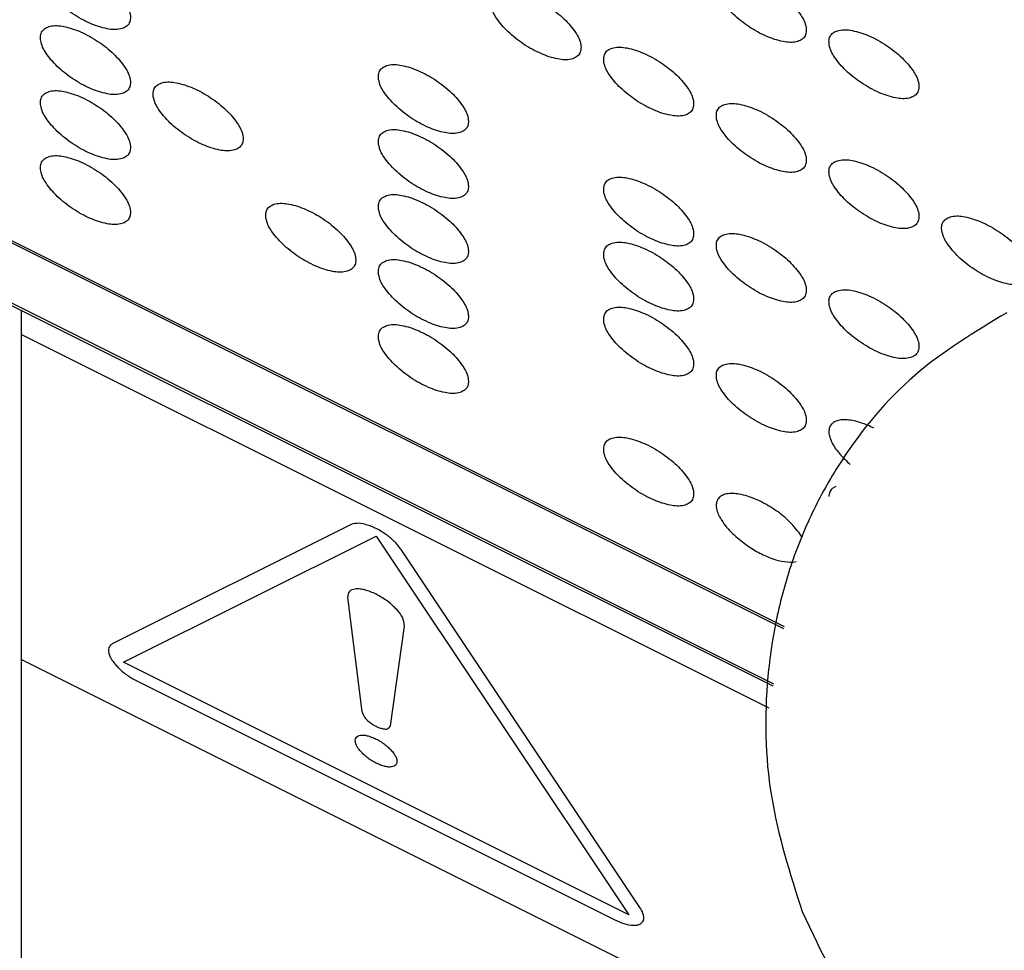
# Model space of a CAD drawing. Header units: inches. Extents: x 22 to 818, y 23 to 565.
# Tile 22 of 32: x 733.33 to 737.42, y 399.34 to 403.2. Entities that reach past the tile are written whole.
import ezdxf

# ---------------------------------------------------------------- set-up
doc = ezdxf.new("R2010")
doc.units = ezdxf.units.IN

msp = doc.modelspace()

# ---------------------------------------------------------------- linework, layer by layer
at = {"color": 250, "linetype": 'Continuous'}
for p, q in [((736.4992, 400.6711), (727.7973, 405.0221)), ((727.8023, 405.0296), (736.5009, 400.6803)), ((728.2253, 404.548), (733.3349, 401.9933)), ((728.2303, 404.5555), (736.4565, 400.4425)), ((733.3349, 401.8933), (733.3349, 401.9933)), ((733.3349, 401.9933), (736.4548, 400.4333)), ((733.3349, 400.5433), (733.3349, 401.8933)), ((733.3349, 401.8933), (736.4377, 400.3419)), ((736.77, 401.3584), (736.7759, 401.3537)), ((736.7158, 401.2625), (736.7011, 401.254)), ((734.7033, 401.1043), (733.7119, 400.6086)), ((733.7581, 400.5317), (734.8071, 401.0562)), ((734.8071, 401.0562), (735.8562, 399.4826)), ((736.5758, 401.0502), (736.5618, 401.0723)), ((735.9023, 399.5134), (734.911, 401.0004)), ((736.5386, 400.9476), (736.5514, 400.9502)), ((734.6886, 400.8003), (734.7479, 400.3273)), ((734.8664, 400.2681), (734.9256, 400.6818)), ((733.3349, 399.2933), (733.3349, 400.5433)), ((733.3349, 400.5433), (737.3798, 398.5208)), ((735.8562, 399.4826), (733.7581, 400.5317)), ((733.8158, 400.4528), (735.7985, 399.4615))]:
    msp.add_line(p, q, dxfattribs=at)
for points, knots in [([(733.4145, 403.3839), (733.4168, 403.3748), (733.4213, 403.3565), (733.4379, 403.33), (733.4581, 403.3032), (733.4844, 403.2754), (733.5145, 403.2492), (733.5482, 403.2248), (733.5836, 403.2031), (733.6194, 403.1854), (733.6552, 403.1718), (733.6878, 403.1633), (733.7185, 403.1587), (733.7443, 403.1609), (733.7658, 403.1689), (733.7817, 403.1821), (733.7878, 403.2019), (733.787, 403.2248), (733.779, 403.2495), (733.763, 403.276), (733.7426, 403.3029), (733.7163, 403.3307), (733.6862, 403.3569), (733.6525, 403.3813), (733.6171, 403.403), (733.5813, 403.4207), (733.5455, 403.4343), (733.5129, 403.4428), (733.4822, 403.4474), (733.4564, 403.4452), (733.4349, 403.4371), (733.4191, 403.4239), (733.4127, 403.4041), (733.4139, 403.3908), (733.4145, 403.3839)], [0, 0, 0, 0, 0.028177, 0.056144, 0.092688, 0.129198, 0.170706, 0.212248, 0.25379, 0.295297, 0.331808, 0.368352, 0.396319, 0.424496, 0.444999, 0.464517, 0.484034, 0.504538, 0.532715, 0.560681, 0.597225, 0.633736, 0.675243, 0.716785, 0.758327, 0.799835, 0.836346, 0.872889, 0.900856, 0.929033, 0.949536, 0.969054, 0.988572, 1.009075, 1.009075, 1.009075, 1.009075]), ([(736.2204, 403.331), (736.2227, 403.3218), (736.2272, 403.3035), (736.2438, 403.2771), (736.264, 403.2502), (736.2904, 403.2224), (736.3204, 403.1962), (736.3541, 403.1718), (736.3896, 403.1501), (736.4254, 403.1324), (736.4611, 403.1188), (736.4938, 403.1103), (736.5244, 403.1057), (736.5503, 403.1079), (736.5717, 403.116), (736.5876, 403.1292), (736.5937, 403.1489), (736.5929, 403.1719), (736.5849, 403.1965), (736.5689, 403.2231), (736.5485, 403.2499), (736.5222, 403.2777), (736.4921, 403.304), (736.4585, 403.3283), (736.423, 403.35), (736.3872, 403.3677), (736.3515, 403.3813), (736.3188, 403.3898), (736.2882, 403.3944), (736.2623, 403.3922), (736.2408, 403.3842), (736.225, 403.371), (736.2187, 403.3512), (736.2198, 403.3378), (736.2204, 403.331)], [0, 0, 0, 0, 0.028177, 0.056144, 0.092688, 0.129198, 0.170706, 0.212248, 0.25379, 0.295297, 0.331808, 0.368352, 0.396319, 0.424496, 0.444999, 0.464517, 0.484034, 0.504538, 0.532715, 0.560681, 0.597225, 0.633736, 0.675243, 0.716785, 0.758327, 0.799835, 0.836346, 0.872889, 0.900856, 0.929033, 0.949536, 0.969054, 0.988572, 1.009075, 1.009075, 1.009075, 1.009075]), ([(735.2851, 403.2586), (735.2874, 403.2495), (735.2919, 403.2312), (735.3085, 403.2047), (735.3287, 403.1779), (735.3551, 403.1501), (735.3851, 403.1238), (735.4188, 403.0995), (735.4543, 403.0778), (735.49, 403.0601), (735.5258, 403.0465), (735.5584, 403.038), (735.5891, 403.0334), (735.6149, 403.0356), (735.6364, 403.0436), (735.6523, 403.0568), (735.6584, 403.0766), (735.6576, 403.0995), (735.6496, 403.1242), (735.6336, 403.1507), (735.6132, 403.1776), (735.5869, 403.2054), (735.5568, 403.2316), (735.5232, 403.256), (735.4877, 403.2777), (735.4519, 403.2954), (735.4162, 403.309), (735.3835, 403.3175), (735.3528, 403.3221), (735.327, 403.3199), (735.3055, 403.3118), (735.2897, 403.2986), (735.2834, 403.2788), (735.2845, 403.2655), (735.2851, 403.2586)], [0, 0, 0, 0, 0.028177, 0.056144, 0.092688, 0.129198, 0.170706, 0.212248, 0.25379, 0.295297, 0.331808, 0.368352, 0.396319, 0.424496, 0.444999, 0.464517, 0.484034, 0.504538, 0.532715, 0.560681, 0.597225, 0.633736, 0.675243, 0.716785, 0.758327, 0.799835, 0.836346, 0.872889, 0.900856, 0.929033, 0.949536, 0.969054, 0.988572, 1.009075, 1.009075, 1.009075, 1.009075]), ([(733.4145, 403.1139), (733.4168, 403.1048), (733.4213, 403.0865), (733.4379, 403.06), (733.4581, 403.0332), (733.4844, 403.0054), (733.5145, 402.9792), (733.5482, 402.9548), (733.5836, 402.9331), (733.6194, 402.9154), (733.6552, 402.9018), (733.6878, 402.8933), (733.7185, 402.8887), (733.7443, 402.8909), (733.7658, 402.8989), (733.7817, 402.9121), (733.7878, 402.9319), (733.787, 402.9548), (733.779, 402.9795), (733.763, 403.006), (733.7426, 403.0329), (733.7163, 403.0607), (733.6862, 403.0869), (733.6525, 403.1113), (733.6171, 403.133), (733.5813, 403.1507), (733.5455, 403.1643), (733.5129, 403.1728), (733.4822, 403.1774), (733.4564, 403.1752), (733.4349, 403.1671), (733.4191, 403.1539), (733.4127, 403.1341), (733.4139, 403.1208), (733.4145, 403.1139)], [0, 0, 0, 0, 0.028177, 0.056144, 0.092688, 0.129198, 0.170706, 0.212248, 0.25379, 0.295297, 0.331808, 0.368352, 0.396319, 0.424496, 0.444999, 0.464517, 0.484034, 0.504538, 0.532715, 0.560681, 0.597225, 0.633736, 0.675243, 0.716785, 0.758327, 0.799835, 0.836346, 0.872889, 0.900856, 0.929033, 0.949536, 0.969054, 0.988572, 1.009075, 1.009075, 1.009075, 1.009075]), ([(736.688, 403.0972), (736.6903, 403.088), (736.6949, 403.0697), (736.7114, 403.0433), (736.7317, 403.0164), (736.758, 402.9886), (736.7881, 402.9624), (736.8218, 402.938), (736.8572, 402.9163), (736.893, 402.8986), (736.9288, 402.885), (736.9614, 402.8765), (736.9921, 402.8719), (737.0179, 402.8741), (737.0394, 402.8821), (737.0553, 402.8954), (737.0614, 402.9151), (737.0605, 402.938), (737.0526, 402.9627), (737.0366, 402.9893), (737.0162, 403.0161), (736.9899, 403.0439), (736.9598, 403.0701), (736.9261, 403.0945), (736.8907, 403.1162), (736.8549, 403.1339), (736.8191, 403.1475), (736.7865, 403.156), (736.7558, 403.1606), (736.73, 403.1584), (736.7085, 403.1504), (736.6927, 403.1371), (736.6863, 403.1173), (736.6875, 403.104), (736.688, 403.0972)], [0, 0, 0, 0, 0.028177, 0.056144, 0.092688, 0.129198, 0.170706, 0.212248, 0.25379, 0.295297, 0.331808, 0.368352, 0.396319, 0.424496, 0.444999, 0.464517, 0.484034, 0.504538, 0.532715, 0.560681, 0.597225, 0.633736, 0.675243, 0.716785, 0.758327, 0.799835, 0.836346, 0.872889, 0.900856, 0.929033, 0.949536, 0.969054, 0.988572, 1.009075, 1.009075, 1.009075, 1.009075]), ([(735.7527, 403.0248), (735.755, 403.0156), (735.7596, 402.9974), (735.7761, 402.9709), (735.7964, 402.944), (735.8227, 402.9162), (735.8528, 402.89), (735.8865, 402.8656), (735.9219, 402.8439), (735.9577, 402.8262), (735.9935, 402.8127), (736.0261, 402.8042), (736.0568, 402.7996), (736.0826, 402.8017), (736.1041, 402.8098), (736.12, 402.823), (736.1261, 402.8428), (736.1252, 402.8657), (736.1173, 402.8904), (736.1013, 402.9169), (736.0809, 402.9438), (736.0546, 402.9716), (736.0245, 402.9978), (735.9908, 403.0222), (735.9554, 403.0439), (735.9196, 403.0616), (735.8838, 403.0751), (735.8512, 403.0836), (735.8205, 403.0882), (735.7947, 403.0861), (735.7732, 403.078), (735.7574, 403.0648), (735.751, 403.045), (735.7522, 403.0316), (735.7527, 403.0248)], [0, 0, 0, 0, 0.028177, 0.056144, 0.092688, 0.129198, 0.170706, 0.212248, 0.25379, 0.295297, 0.331808, 0.368352, 0.396319, 0.424496, 0.444999, 0.464517, 0.484034, 0.504538, 0.532715, 0.560681, 0.597225, 0.633736, 0.675243, 0.716785, 0.758327, 0.799835, 0.836346, 0.872889, 0.900856, 0.929033, 0.949536, 0.969054, 0.988572, 1.009075, 1.009075, 1.009075, 1.009075]), ([(734.8174, 402.9525), (734.8197, 402.9433), (734.8243, 402.925), (734.8408, 402.8986), (734.8611, 402.8717), (734.8874, 402.8439), (734.9175, 402.8177), (734.9511, 402.7933), (734.9866, 402.7716), (735.0224, 402.7539), (735.0582, 402.7403), (735.0908, 402.7318), (735.1215, 402.7272), (735.1473, 402.7294), (735.1688, 402.7374), (735.1847, 402.7507), (735.1907, 402.7704), (735.1899, 402.7933), (735.182, 402.818), (735.166, 402.8446), (735.1456, 402.8714), (735.1193, 402.8992), (735.0892, 402.9254), (735.0555, 402.9498), (735.02, 402.9715), (734.9843, 402.9892), (734.9485, 403.0028), (734.9159, 403.0113), (734.8852, 403.0159), (734.8594, 403.0137), (734.8379, 403.0057), (734.822, 402.9924), (734.8157, 402.9726), (734.8168, 402.9593), (734.8174, 402.9525)], [0, 0, 0, 0, 0.028177, 0.056144, 0.092688, 0.129198, 0.170706, 0.212248, 0.25379, 0.295297, 0.331808, 0.368352, 0.396319, 0.424496, 0.444999, 0.464517, 0.484034, 0.504538, 0.532715, 0.560681, 0.597225, 0.633736, 0.675243, 0.716785, 0.758327, 0.799835, 0.836346, 0.872889, 0.900856, 0.929033, 0.949536, 0.969054, 0.988572, 1.009075, 1.009075, 1.009075, 1.009075]), ([(733.8821, 402.8801), (733.8844, 402.871), (733.889, 402.8527), (733.9055, 402.8262), (733.9257, 402.7993), (733.9521, 402.7716), (733.9822, 402.7453), (734.0158, 402.7209), (734.0513, 402.6992), (734.0871, 402.6815), (734.1228, 402.668), (734.1555, 402.6595), (734.1861, 402.6549), (734.212, 402.6571), (734.2334, 402.6651), (734.2494, 402.6783), (734.2554, 402.6981), (734.2546, 402.721), (734.2467, 402.7457), (734.2307, 402.7722), (734.2102, 402.7991), (734.184, 402.8269), (734.1539, 402.8531), (734.1202, 402.8775), (734.0847, 402.8992), (734.049, 402.9169), (734.0132, 402.9304), (733.9806, 402.939), (733.9499, 402.9435), (733.9241, 402.9414), (733.9026, 402.9333), (733.8867, 402.9201), (733.8804, 402.9003), (733.8815, 402.887), (733.8821, 402.8801)], [0, 0, 0, 0, 0.028177, 0.056144, 0.092688, 0.129198, 0.170706, 0.212248, 0.25379, 0.295297, 0.331808, 0.368352, 0.396319, 0.424496, 0.444999, 0.464517, 0.484034, 0.504538, 0.532715, 0.560681, 0.597225, 0.633736, 0.675243, 0.716785, 0.758327, 0.799835, 0.836346, 0.872889, 0.900856, 0.929033, 0.949536, 0.969054, 0.988572, 1.009075, 1.009075, 1.009075, 1.009075]), ([(733.4145, 402.8439), (733.4168, 402.8348), (733.4213, 402.8165), (733.4379, 402.79), (733.4581, 402.7632), (733.4844, 402.7354), (733.5145, 402.7092), (733.5482, 402.6848), (733.5836, 402.6631), (733.6194, 402.6454), (733.6552, 402.6318), (733.6878, 402.6233), (733.7185, 402.6187), (733.7443, 402.6209), (733.7658, 402.6289), (733.7817, 402.6421), (733.7878, 402.6619), (733.787, 402.6848), (733.779, 402.7095), (733.763, 402.736), (733.7426, 402.7629), (733.7163, 402.7907), (733.6862, 402.8169), (733.6525, 402.8413), (733.6171, 402.863), (733.5813, 402.8807), (733.5455, 402.8943), (733.5129, 402.9028), (733.4822, 402.9074), (733.4564, 402.9052), (733.4349, 402.8971), (733.4191, 402.8839), (733.4127, 402.8641), (733.4139, 402.8508), (733.4145, 402.8439)], [0, 0, 0, 0, 0.028177, 0.056144, 0.092688, 0.129198, 0.170706, 0.212248, 0.25379, 0.295297, 0.331808, 0.368352, 0.396319, 0.424496, 0.444999, 0.464517, 0.484034, 0.504538, 0.532715, 0.560681, 0.597225, 0.633736, 0.675243, 0.716785, 0.758327, 0.799835, 0.836346, 0.872889, 0.900856, 0.929033, 0.949536, 0.969054, 0.988572, 1.009075, 1.009075, 1.009075, 1.009075]), ([(736.2204, 402.791), (736.2227, 402.7818), (736.2272, 402.7635), (736.2438, 402.7371), (736.264, 402.7102), (736.2904, 402.6824), (736.3204, 402.6562), (736.3541, 402.6318), (736.3896, 402.6101), (736.4254, 402.5924), (736.4611, 402.5788), (736.4938, 402.5703), (736.5244, 402.5657), (736.5503, 402.5679), (736.5717, 402.576), (736.5876, 402.5892), (736.5937, 402.6089), (736.5929, 402.6319), (736.5849, 402.6565), (736.5689, 402.6831), (736.5485, 402.7099), (736.5222, 402.7377), (736.4921, 402.764), (736.4585, 402.7883), (736.423, 402.81), (736.3872, 402.8277), (736.3515, 402.8413), (736.3188, 402.8498), (736.2882, 402.8544), (736.2623, 402.8522), (736.2408, 402.8442), (736.225, 402.831), (736.2187, 402.8112), (736.2198, 402.7978), (736.2204, 402.791)], [0, 0, 0, 0, 0.028177, 0.056144, 0.092688, 0.129198, 0.170706, 0.212248, 0.25379, 0.295297, 0.331808, 0.368352, 0.396319, 0.424496, 0.444999, 0.464517, 0.484034, 0.504538, 0.532715, 0.560681, 0.597225, 0.633736, 0.675243, 0.716785, 0.758327, 0.799835, 0.836346, 0.872889, 0.900856, 0.929033, 0.949536, 0.969054, 0.988572, 1.009075, 1.009075, 1.009075, 1.009075]), ([(734.8174, 402.6825), (734.8197, 402.6733), (734.8243, 402.655), (734.8408, 402.6286), (734.8611, 402.6017), (734.8874, 402.5739), (734.9175, 402.5477), (734.9511, 402.5233), (734.9866, 402.5016), (735.0224, 402.4839), (735.0582, 402.4703), (735.0908, 402.4618), (735.1215, 402.4572), (735.1473, 402.4594), (735.1688, 402.4674), (735.1847, 402.4807), (735.1907, 402.5004), (735.1899, 402.5233), (735.182, 402.548), (735.166, 402.5746), (735.1456, 402.6014), (735.1193, 402.6292), (735.0892, 402.6554), (735.0555, 402.6798), (735.02, 402.7015), (734.9843, 402.7192), (734.9485, 402.7328), (734.9159, 402.7413), (734.8852, 402.7459), (734.8594, 402.7437), (734.8379, 402.7357), (734.822, 402.7224), (734.8157, 402.7026), (734.8168, 402.6893), (734.8174, 402.6825)], [0, 0, 0, 0, 0.028177, 0.056144, 0.092688, 0.129198, 0.170706, 0.212248, 0.25379, 0.295297, 0.331808, 0.368352, 0.396319, 0.424496, 0.444999, 0.464517, 0.484034, 0.504538, 0.532715, 0.560681, 0.597225, 0.633736, 0.675243, 0.716785, 0.758327, 0.799835, 0.836346, 0.872889, 0.900856, 0.929033, 0.949536, 0.969054, 0.988572, 1.009075, 1.009075, 1.009075, 1.009075]), ([(733.4145, 402.5739), (733.4168, 402.5648), (733.4213, 402.5465), (733.4379, 402.52), (733.4581, 402.4932), (733.4844, 402.4654), (733.5145, 402.4392), (733.5482, 402.4148), (733.5836, 402.3931), (733.6194, 402.3754), (733.6552, 402.3618), (733.6878, 402.3533), (733.7185, 402.3487), (733.7443, 402.3509), (733.7658, 402.3589), (733.7817, 402.3721), (733.7878, 402.3919), (733.787, 402.4148), (733.779, 402.4395), (733.763, 402.466), (733.7426, 402.4929), (733.7163, 402.5207), (733.6862, 402.5469), (733.6525, 402.5713), (733.6171, 402.593), (733.5813, 402.6107), (733.5455, 402.6243), (733.5129, 402.6328), (733.4822, 402.6374), (733.4564, 402.6352), (733.4349, 402.6271), (733.4191, 402.6139), (733.4127, 402.5941), (733.4139, 402.5808), (733.4145, 402.5739)], [0, 0, 0, 0, 0.028177, 0.056144, 0.092688, 0.129198, 0.170706, 0.212248, 0.25379, 0.295297, 0.331808, 0.368352, 0.396319, 0.424496, 0.444999, 0.464517, 0.484034, 0.504538, 0.532715, 0.560681, 0.597225, 0.633736, 0.675243, 0.716785, 0.758327, 0.799835, 0.836346, 0.872889, 0.900856, 0.929033, 0.949536, 0.969054, 0.988572, 1.009075, 1.009075, 1.009075, 1.009075]), ([(736.688, 402.5572), (736.6903, 402.548), (736.6949, 402.5297), (736.7114, 402.5033), (736.7317, 402.4764), (736.758, 402.4486), (736.7881, 402.4224), (736.8218, 402.398), (736.8572, 402.3763), (736.893, 402.3586), (736.9288, 402.345), (736.9614, 402.3365), (736.9921, 402.3319), (737.0179, 402.3341), (737.0394, 402.3421), (737.0553, 402.3554), (737.0614, 402.3751), (737.0605, 402.398), (737.0526, 402.4227), (737.0366, 402.4493), (737.0162, 402.4761), (736.9899, 402.5039), (736.9598, 402.5301), (736.9261, 402.5545), (736.8907, 402.5762), (736.8549, 402.5939), (736.8191, 402.6075), (736.7865, 402.616), (736.7558, 402.6206), (736.73, 402.6184), (736.7085, 402.6104), (736.6927, 402.5971), (736.6863, 402.5773), (736.6875, 402.564), (736.688, 402.5572)], [0, 0, 0, 0, 0.028177, 0.056144, 0.092688, 0.129198, 0.170706, 0.212248, 0.25379, 0.295297, 0.331808, 0.368352, 0.396319, 0.424496, 0.444999, 0.464517, 0.484034, 0.504538, 0.532715, 0.560681, 0.597225, 0.633736, 0.675243, 0.716785, 0.758327, 0.799835, 0.836346, 0.872889, 0.900856, 0.929033, 0.949536, 0.969054, 0.988572, 1.009075, 1.009075, 1.009075, 1.009075]), ([(735.7527, 402.4848), (735.755, 402.4756), (735.7596, 402.4574), (735.7761, 402.4309), (735.7964, 402.404), (735.8227, 402.3762), (735.8528, 402.35), (735.8865, 402.3256), (735.9219, 402.3039), (735.9577, 402.2862), (735.9935, 402.2727), (736.0261, 402.2642), (736.0568, 402.2596), (736.0826, 402.2617), (736.1041, 402.2698), (736.12, 402.283), (736.1261, 402.3028), (736.1252, 402.3257), (736.1173, 402.3504), (736.1013, 402.3769), (736.0809, 402.4038), (736.0546, 402.4316), (736.0245, 402.4578), (735.9908, 402.4822), (735.9554, 402.5039), (735.9196, 402.5216), (735.8838, 402.5351), (735.8512, 402.5436), (735.8205, 402.5482), (735.7947, 402.5461), (735.7732, 402.538), (735.7574, 402.5248), (735.751, 402.505), (735.7522, 402.4916), (735.7527, 402.4848)], [0, 0, 0, 0, 0.028177, 0.056144, 0.092688, 0.129198, 0.170706, 0.212248, 0.25379, 0.295297, 0.331808, 0.368352, 0.396319, 0.424496, 0.444999, 0.464517, 0.484034, 0.504538, 0.532715, 0.560681, 0.597225, 0.633736, 0.675243, 0.716785, 0.758327, 0.799835, 0.836346, 0.872889, 0.900856, 0.929033, 0.949536, 0.969054, 0.988572, 1.009075, 1.009075, 1.009075, 1.009075]), ([(734.8174, 402.4125), (734.8197, 402.4033), (734.8243, 402.385), (734.8408, 402.3586), (734.8611, 402.3317), (734.8874, 402.3039), (734.9175, 402.2777), (734.9511, 402.2533), (734.9866, 402.2316), (735.0224, 402.2139), (735.0582, 402.2003), (735.0908, 402.1918), (735.1215, 402.1872), (735.1473, 402.1894), (735.1688, 402.1974), (735.1847, 402.2107), (735.1907, 402.2304), (735.1899, 402.2533), (735.182, 402.278), (735.166, 402.3046), (735.1456, 402.3314), (735.1193, 402.3592), (735.0892, 402.3854), (735.0555, 402.4098), (735.02, 402.4315), (734.9843, 402.4492), (734.9485, 402.4628), (734.9159, 402.4713), (734.8852, 402.4759), (734.8594, 402.4737), (734.8379, 402.4657), (734.822, 402.4524), (734.8157, 402.4326), (734.8168, 402.4193), (734.8174, 402.4125)], [0, 0, 0, 0, 0.028177, 0.056144, 0.092688, 0.129198, 0.170706, 0.212248, 0.25379, 0.295297, 0.331808, 0.368352, 0.396319, 0.424496, 0.444999, 0.464517, 0.484034, 0.504538, 0.532715, 0.560681, 0.597225, 0.633736, 0.675243, 0.716785, 0.758327, 0.799835, 0.836346, 0.872889, 0.900856, 0.929033, 0.949536, 0.969054, 0.988572, 1.009075, 1.009075, 1.009075, 1.009075]), ([(734.3498, 402.3763), (734.3521, 402.3671), (734.3566, 402.3489), (734.3732, 402.3224), (734.3934, 402.2955), (734.4197, 402.2677), (734.4498, 402.2415), (734.4835, 402.2171), (734.519, 402.1954), (734.5547, 402.1777), (734.5905, 402.1641), (734.6231, 402.1556), (734.6538, 402.151), (734.6796, 402.1532), (734.7011, 402.1613), (734.717, 402.1745), (734.7231, 402.1943), (734.7223, 402.2172), (734.7143, 402.2419), (734.6983, 402.2684), (734.6779, 402.2952), (734.6516, 402.323), (734.6215, 402.3493), (734.5879, 402.3737), (734.5524, 402.3954), (734.5166, 402.413), (734.4808, 402.4266), (734.4482, 402.4351), (734.4175, 402.4397), (734.3917, 402.4375), (734.3702, 402.4295), (734.3544, 402.4163), (734.3481, 402.3965), (734.3492, 402.3831), (734.3498, 402.3763)], [0, 0, 0, 0, 0.028177, 0.056144, 0.092688, 0.129198, 0.170706, 0.212248, 0.25379, 0.295297, 0.331808, 0.368352, 0.396319, 0.424496, 0.444999, 0.464517, 0.484034, 0.504538, 0.532715, 0.560681, 0.597225, 0.633736, 0.675243, 0.716785, 0.758327, 0.799835, 0.836346, 0.872889, 0.900856, 0.929033, 0.949536, 0.969054, 0.988572, 1.009075, 1.009075, 1.009075, 1.009075]), ([(737.1557, 402.3233), (737.158, 402.3142), (737.1625, 402.2959), (737.1791, 402.2694), (737.1993, 402.2425), (737.2257, 402.2148), (737.2557, 402.1885), (737.2894, 402.1641), (737.3249, 402.1424), (737.3607, 402.1248), (737.3964, 402.1112), (737.4291, 402.1027), (737.4597, 402.0981), (737.4856, 402.1003), (737.507, 402.1083), (737.5229, 402.1215), (737.529, 402.1413), (737.5282, 402.1642), (737.5203, 402.1889), (737.5042, 402.2154), (737.4838, 402.2423), (737.4575, 402.2701), (737.4274, 402.2963), (737.3938, 402.3207), (737.3583, 402.3424), (737.3225, 402.3601), (737.2868, 402.3737), (737.2541, 402.3822), (737.2235, 402.3868), (737.1976, 402.3846), (737.1762, 402.3765), (737.1603, 402.3633), (737.154, 402.3435), (737.1551, 402.3302), (737.1557, 402.3233)], [0, 0, 0, 0, 0.028177, 0.056144, 0.092688, 0.129198, 0.170706, 0.212248, 0.25379, 0.295297, 0.331808, 0.368352, 0.396319, 0.424496, 0.444999, 0.464517, 0.484034, 0.504538, 0.532715, 0.560681, 0.597225, 0.633736, 0.675243, 0.716785, 0.758327, 0.799835, 0.836346, 0.872889, 0.900856, 0.929033, 0.949536, 0.969054, 0.988572, 1.009075, 1.009075, 1.009075, 1.009075]), ([(735.7527, 402.2148), (735.755, 402.2056), (735.7596, 402.1874), (735.7761, 402.1609), (735.7964, 402.134), (735.8227, 402.1062), (735.8528, 402.08), (735.8865, 402.0556), (735.9219, 402.0339), (735.9577, 402.0162), (735.9935, 402.0027), (736.0261, 401.9942), (736.0568, 401.9896), (736.0826, 401.9917), (736.1041, 401.9998), (736.12, 402.013), (736.1261, 402.0328), (736.1252, 402.0557), (736.1173, 402.0804), (736.1013, 402.1069), (736.0809, 402.1338), (736.0546, 402.1616), (736.0245, 402.1878), (735.9908, 402.2122), (735.9554, 402.2339), (735.9196, 402.2516), (735.8838, 402.2651), (735.8512, 402.2736), (735.8205, 402.2782), (735.7947, 402.2761), (735.7732, 402.268), (735.7574, 402.2548), (735.751, 402.235), (735.7522, 402.2216), (735.7527, 402.2148)], [0, 0, 0, 0, 0.028177, 0.056144, 0.092688, 0.129198, 0.170706, 0.212248, 0.25379, 0.295297, 0.331808, 0.368352, 0.396319, 0.424496, 0.444999, 0.464517, 0.484034, 0.504538, 0.532715, 0.560681, 0.597225, 0.633736, 0.675243, 0.716785, 0.758327, 0.799835, 0.836346, 0.872889, 0.900856, 0.929033, 0.949536, 0.969054, 0.988572, 1.009075, 1.009075, 1.009075, 1.009075]), ([(736.2204, 402.251), (736.2227, 402.2418), (736.2272, 402.2235), (736.2438, 402.1971), (736.264, 402.1702), (736.2904, 402.1424), (736.3204, 402.1162), (736.3541, 402.0918), (736.3896, 402.0701), (736.4254, 402.0524), (736.4611, 402.0388), (736.4938, 402.0303), (736.5244, 402.0257), (736.5503, 402.0279), (736.5717, 402.036), (736.5876, 402.0492), (736.5937, 402.0689), (736.5929, 402.0919), (736.5849, 402.1165), (736.5689, 402.1431), (736.5485, 402.1699), (736.5222, 402.1977), (736.4921, 402.224), (736.4585, 402.2483), (736.423, 402.27), (736.3872, 402.2877), (736.3515, 402.3013), (736.3188, 402.3098), (736.2882, 402.3144), (736.2623, 402.3122), (736.2408, 402.3042), (736.225, 402.291), (736.2187, 402.2712), (736.2198, 402.2578), (736.2204, 402.251)], [0, 0, 0, 0, 0.028177, 0.056144, 0.092688, 0.129198, 0.170706, 0.212248, 0.25379, 0.295297, 0.331808, 0.368352, 0.396319, 0.424496, 0.444999, 0.464517, 0.484034, 0.504538, 0.532715, 0.560681, 0.597225, 0.633736, 0.675243, 0.716785, 0.758327, 0.799835, 0.836346, 0.872889, 0.900856, 0.929033, 0.949536, 0.969054, 0.988572, 1.009075, 1.009075, 1.009075, 1.009075]), ([(734.8174, 402.1425), (734.8197, 402.1333), (734.8243, 402.115), (734.8408, 402.0886), (734.8611, 402.0617), (734.8874, 402.0339), (734.9175, 402.0077), (734.9511, 401.9833), (734.9866, 401.9616), (735.0224, 401.9439), (735.0582, 401.9303), (735.0908, 401.9218), (735.1215, 401.9172), (735.1473, 401.9194), (735.1688, 401.9274), (735.1847, 401.9407), (735.1907, 401.9604), (735.1899, 401.9833), (735.182, 402.008), (735.166, 402.0346), (735.1456, 402.0614), (735.1193, 402.0892), (735.0892, 402.1154), (735.0555, 402.1398), (735.02, 402.1615), (734.9843, 402.1792), (734.9485, 402.1928), (734.9159, 402.2013), (734.8852, 402.2059), (734.8594, 402.2037), (734.8379, 402.1957), (734.822, 402.1824), (734.8157, 402.1626), (734.8168, 402.1493), (734.8174, 402.1425)], [0, 0, 0, 0, 0.028177, 0.056144, 0.092688, 0.129198, 0.170706, 0.212248, 0.25379, 0.295297, 0.331808, 0.368352, 0.396319, 0.424496, 0.444999, 0.464517, 0.484034, 0.504538, 0.532715, 0.560681, 0.597225, 0.633736, 0.675243, 0.716785, 0.758327, 0.799835, 0.836346, 0.872889, 0.900856, 0.929033, 0.949536, 0.969054, 0.988572, 1.009075, 1.009075, 1.009075, 1.009075]), ([(736.688, 402.0172), (736.6903, 402.008), (736.6949, 401.9897), (736.7114, 401.9633), (736.7317, 401.9364), (736.758, 401.9086), (736.7881, 401.8824), (736.8218, 401.858), (736.8572, 401.8363), (736.893, 401.8186), (736.9288, 401.805), (736.9614, 401.7965), (736.9921, 401.7919), (737.0179, 401.7941), (737.0394, 401.8021), (737.0553, 401.8154), (737.0614, 401.8351), (737.0605, 401.858), (737.0526, 401.8827), (737.0366, 401.9093), (737.0162, 401.9361), (736.9899, 401.9639), (736.9598, 401.9901), (736.9261, 402.0145), (736.8907, 402.0362), (736.8549, 402.0539), (736.8191, 402.0675), (736.7865, 402.076), (736.7558, 402.0806), (736.73, 402.0784), (736.7085, 402.0704), (736.6927, 402.0571), (736.6863, 402.0373), (736.6875, 402.024), (736.688, 402.0172)], [0, 0, 0, 0, 0.028177, 0.056144, 0.092688, 0.129198, 0.170706, 0.212248, 0.25379, 0.295297, 0.331808, 0.368352, 0.396319, 0.424496, 0.444999, 0.464517, 0.484034, 0.504538, 0.532715, 0.560681, 0.597225, 0.633736, 0.675243, 0.716785, 0.758327, 0.799835, 0.836346, 0.872889, 0.900856, 0.929033, 0.949536, 0.969054, 0.988572, 1.009075, 1.009075, 1.009075, 1.009075]), ([(735.7527, 401.9448), (735.755, 401.9356), (735.7596, 401.9174), (735.7761, 401.8909), (735.7964, 401.864), (735.8227, 401.8362), (735.8528, 401.81), (735.8865, 401.7856), (735.9219, 401.7639), (735.9577, 401.7462), (735.9935, 401.7327), (736.0261, 401.7242), (736.0568, 401.7196), (736.0826, 401.7217), (736.1041, 401.7298), (736.12, 401.743), (736.1261, 401.7628), (736.1252, 401.7857), (736.1173, 401.8104), (736.1013, 401.8369), (736.0809, 401.8638), (736.0546, 401.8916), (736.0245, 401.9178), (735.9908, 401.9422), (735.9554, 401.9639), (735.9196, 401.9816), (735.8838, 401.9951), (735.8512, 402.0036), (735.8205, 402.0082), (735.7947, 402.0061), (735.7732, 401.998), (735.7574, 401.9848), (735.751, 401.965), (735.7522, 401.9516), (735.7527, 401.9448)], [0, 0, 0, 0, 0.028177, 0.056144, 0.092688, 0.129198, 0.170706, 0.212248, 0.25379, 0.295297, 0.331808, 0.368352, 0.396319, 0.424496, 0.444999, 0.464517, 0.484034, 0.504538, 0.532715, 0.560681, 0.597225, 0.633736, 0.675243, 0.716785, 0.758327, 0.799835, 0.836346, 0.872889, 0.900856, 0.929033, 0.949536, 0.969054, 0.988572, 1.009075, 1.009075, 1.009075, 1.009075]), ([(737.4263, 401.9839), (737.2932, 401.9038), (737.027, 401.7437), (736.7747, 401.4394), (736.6196, 401.1675), (736.5284, 400.9457), (736.4645, 400.7128), (736.4171, 400.389), (736.4248, 399.9715), (736.5251, 399.655), (736.5753, 399.4967)], [0, 0, 0, 0, 0.463267, 0.926563, 1.164071, 1.401608, 1.644045, 1.886476, 2.382519, 2.878587, 2.878587, 2.878587, 2.878587]), ([(734.8174, 401.8725), (734.8197, 401.8633), (734.8243, 401.845), (734.8408, 401.8186), (734.8611, 401.7917), (734.8874, 401.7639), (734.9175, 401.7377), (734.9511, 401.7133), (734.9866, 401.6916), (735.0224, 401.6739), (735.0582, 401.6603), (735.0908, 401.6518), (735.1215, 401.6472), (735.1473, 401.6494), (735.1688, 401.6574), (735.1847, 401.6707), (735.1907, 401.6904), (735.1899, 401.7133), (735.182, 401.738), (735.166, 401.7646), (735.1456, 401.7914), (735.1193, 401.8192), (735.0892, 401.8454), (735.0555, 401.8698), (735.02, 401.8915), (734.9843, 401.9092), (734.9485, 401.9228), (734.9159, 401.9313), (734.8852, 401.9359), (734.8594, 401.9337), (734.8379, 401.9257), (734.822, 401.9124), (734.8157, 401.8926), (734.8168, 401.8793), (734.8174, 401.8725)], [0, 0, 0, 0, 0.028177, 0.056144, 0.092688, 0.129198, 0.170706, 0.212248, 0.25379, 0.295297, 0.331808, 0.368352, 0.396319, 0.424496, 0.444999, 0.464517, 0.484034, 0.504538, 0.532715, 0.560681, 0.597225, 0.633736, 0.675243, 0.716785, 0.758327, 0.799835, 0.836346, 0.872889, 0.900856, 0.929033, 0.949536, 0.969054, 0.988572, 1.009075, 1.009075, 1.009075, 1.009075]), ([(736.2204, 401.711), (736.2227, 401.7018), (736.2272, 401.6835), (736.2438, 401.6571), (736.264, 401.6302), (736.2904, 401.6024), (736.3204, 401.5762), (736.3541, 401.5518), (736.3896, 401.5301), (736.4254, 401.5124), (736.4611, 401.4988), (736.4938, 401.4903), (736.5244, 401.4857), (736.5503, 401.4879), (736.5717, 401.496), (736.5876, 401.5092), (736.5937, 401.5289), (736.5929, 401.5519), (736.5849, 401.5765), (736.5689, 401.6031), (736.5485, 401.6299), (736.5222, 401.6577), (736.4921, 401.684), (736.4585, 401.7083), (736.423, 401.73), (736.3872, 401.7477), (736.3515, 401.7613), (736.3188, 401.7698), (736.2882, 401.7744), (736.2623, 401.7722), (736.2408, 401.7642), (736.225, 401.751), (736.2187, 401.7312), (736.2198, 401.7178), (736.2204, 401.711)], [0, 0, 0, 0, 0.028177, 0.056144, 0.092688, 0.129198, 0.170706, 0.212248, 0.25379, 0.295297, 0.331808, 0.368352, 0.396319, 0.424496, 0.444999, 0.464517, 0.484034, 0.504538, 0.532715, 0.560681, 0.597225, 0.633736, 0.675243, 0.716785, 0.758327, 0.799835, 0.836346, 0.872889, 0.900856, 0.929033, 0.949536, 0.969054, 0.988572, 1.009075, 1.009075, 1.009075, 1.009075]), ([(736.8739, 401.5042), (736.8562, 401.5124), (736.8206, 401.5286), (736.7751, 401.5387), (736.7415, 401.5396), (736.7223, 401.5361), (736.7061, 401.5287), (736.694, 401.5178), (736.6878, 401.5029), (736.6862, 401.4856), (736.6896, 401.4667), (736.7023, 401.4363), (736.7281, 401.3983), (736.7561, 401.3717), (736.77, 401.3584)], [0, 0, 0, 0, 0.0585783, 0.1171448, 0.1380668, 0.1590388, 0.1752165, 0.1909872, 0.2065193, 0.2224212, 0.2428614, 0.2633095, 0.321064, 0.3788387, 0.3788387, 0.3788387, 0.3788387]), ([(735.7527, 401.4048), (735.755, 401.3956), (735.7596, 401.3774), (735.7761, 401.3509), (735.7964, 401.324), (735.8227, 401.2962), (735.8528, 401.27), (735.8865, 401.2456), (735.9219, 401.2239), (735.9577, 401.2062), (735.9935, 401.1927), (736.0261, 401.1842), (736.0568, 401.1796), (736.0826, 401.1817), (736.1041, 401.1898), (736.12, 401.203), (736.1261, 401.2228), (736.1252, 401.2457), (736.1173, 401.2704), (736.1013, 401.2969), (736.0809, 401.3238), (736.0546, 401.3516), (736.0245, 401.3778), (735.9908, 401.4022), (735.9554, 401.4239), (735.9196, 401.4416), (735.8838, 401.4551), (735.8512, 401.4636), (735.8205, 401.4682), (735.7947, 401.4661), (735.7732, 401.458), (735.7574, 401.4448), (735.751, 401.425), (735.7522, 401.4116), (735.7527, 401.4048)], [0, 0, 0, 0, 0.028177, 0.056144, 0.092688, 0.129198, 0.170706, 0.212248, 0.25379, 0.295297, 0.331808, 0.368352, 0.396319, 0.424496, 0.444999, 0.464517, 0.484034, 0.504538, 0.532715, 0.560681, 0.597225, 0.633736, 0.675243, 0.716785, 0.758327, 0.799835, 0.836346, 0.872889, 0.900856, 0.929033, 0.949536, 0.969054, 0.988572, 1.009075, 1.009075, 1.009075, 1.009075]), ([(736.5618, 401.0723), (736.5454, 401.0915), (736.5125, 401.1299), (736.4606, 401.1675), (736.4164, 401.1936), (736.3823, 401.2098), (736.3485, 401.2222), (736.3176, 401.2301), (736.2884, 401.2341), (736.2638, 401.2323), (736.2429, 401.2254), (736.2272, 401.2136), (736.2199, 401.1958), (736.2186, 401.1749), (736.2242, 401.152), (736.2433, 401.1158), (736.2786, 401.0711), (736.316, 401.0411), (736.3347, 401.0261)], [0, 0, 0, 0, 0.075625, 0.1512788, 0.1905116, 0.2297284, 0.2641789, 0.2986094, 0.3252245, 0.3520929, 0.371847, 0.3907463, 0.4088792, 0.4277087, 0.4529869, 0.4782594, 0.55003, 0.621843, 0.621843, 0.621843, 0.621843]), ([(736.7011, 401.254), (736.6969, 401.2491), (736.6883, 401.2393), (736.6874, 401.2263), (736.6869, 401.2198)], [0, 0, 0, 0, 0.01894505, 0.03794882, 0.03794882, 0.03794882, 0.03794882]), ([(734.911, 401.0004), (734.9018, 401.0121), (734.8835, 401.0353), (734.8539, 401.0588), (734.8283, 401.0757), (734.8078, 401.0869), (734.7871, 401.0964), (734.7632, 401.1046), (734.7347, 401.1118), (734.7137, 401.1068), (734.7033, 401.1043)], [0, 0, 0, 0, 0.0442427, 0.0885072, 0.1124743, 0.1364051, 0.1584549, 0.1805887, 0.2125648, 0.2443503, 0.2443503, 0.2443503, 0.2443503]), ([(736.3347, 401.0261), (736.3518, 401.0144), (736.3859, 400.9909), (736.4383, 400.9666), (736.4893, 400.9493), (736.5222, 400.9482), (736.5386, 400.9476)], [0, 0, 0, 0, 0.0619901, 0.123975, 0.1730375, 0.2220353, 0.2220353, 0.2220353, 0.2220353]), ([(734.9256, 400.6818), (734.9236, 400.6945), (734.9194, 400.7199), (734.8966, 400.7468), (734.8753, 400.7683), (734.8543, 400.7855), (734.8317, 400.801), (734.8081, 400.8142), (734.7841, 400.8248), (734.7618, 400.8321), (734.7403, 400.8368), (734.7186, 400.8368), (734.6918, 400.8288), (734.6897, 400.8098), (734.6886, 400.8003)], [0, 0, 0, 0, 0.0377228, 0.0757747, 0.102505, 0.1291061, 0.1569345, 0.1847823, 0.2100852, 0.2354171, 0.2552905, 0.2752623, 0.3017214, 0.3278796, 0.3278796, 0.3278796, 0.3278796]), ([(733.7119, 400.6086), (733.7059, 400.6035), (733.6937, 400.5932), (733.6965, 400.5705), (733.703, 400.5534), (733.7125, 400.538), (733.7243, 400.5226), (733.7446, 400.5009), (733.7743, 400.476), (733.802, 400.4606), (733.8158, 400.4528)], [0, 0, 0, 0, 0.0223645, 0.0449996, 0.0615886, 0.0780837, 0.0988897, 0.1196984, 0.1671006, 0.214504, 0.214504, 0.214504, 0.214504]), ([(734.7479, 400.3273), (734.7512, 400.3189), (734.7577, 400.302), (734.7759, 400.2859), (734.7922, 400.2739), (734.8064, 400.2658), (734.8209, 400.2592), (734.8362, 400.2553), (734.8554, 400.252), (734.8628, 400.2628), (734.8664, 400.2681)], [0, 0, 0, 0, 0.0267728, 0.0537178, 0.0708325, 0.0877682, 0.1027259, 0.1181034, 0.1366055, 0.1541925, 0.1541925, 0.1541925, 0.1541925]), ([(734.7217, 400.1972), (734.7234, 400.1921), (734.7267, 400.1819), (734.7373, 400.1679), (734.7498, 400.1537), (734.7654, 400.1394), (734.7829, 400.1264), (734.8015, 400.1153), (734.8207, 400.1064), (734.8386, 400.1003), (734.8556, 400.0962), (734.8702, 400.0964), (734.8823, 400.0999), (734.8914, 400.1067), (734.8941, 400.1176), (734.8928, 400.1302), (734.8873, 400.1437), (734.877, 400.1579), (734.8644, 400.172), (734.8488, 400.1863), (734.8314, 400.1993), (734.8127, 400.2104), (734.7936, 400.2193), (734.7756, 400.2255), (734.7586, 400.2295), (734.7441, 400.2293), (734.7319, 400.2258), (734.7229, 400.219), (734.72, 400.208), (734.7212, 400.2009), (734.7217, 400.1972)], [0, 0, 0, 0, 0.0160105, 0.0317885, 0.0522915, 0.0728047, 0.0950876, 0.1173703, 0.1378832, 0.158386, 0.1741647, 0.1901754, 0.2013841, 0.2118102, 0.2222363, 0.233445, 0.2494557, 0.2652343, 0.2857372, 0.3062501, 0.3285328, 0.3508156, 0.3713289, 0.3918319, 0.4076099, 0.4236204, 0.4348297, 0.4452557, 0.4556818, 0.4668911, 0.4668911, 0.4668911, 0.4668911]), ([(735.7985, 399.4615), (735.8108, 399.4559), (735.8353, 399.4448), (735.8667, 399.4386), (735.8894, 399.4393), (735.9018, 399.4431), (735.9111, 399.4503), (735.9208, 399.4645), (735.9167, 399.4893), (735.9071, 399.5054), (735.9023, 399.5134)], [0, 0, 0, 0, 0.0403703, 0.0806857, 0.0945281, 0.1081617, 0.1189126, 0.1294815, 0.1581239, 0.1863331, 0.1863331, 0.1863331, 0.1863331]), ([(736.5753, 399.4967), (736.657, 399.3252), (736.8203, 398.9821), (737.1537, 398.6376), (737.4588, 398.4198), (737.7041, 398.291), (737.9628, 398.1976), (738.3128, 398.1256), (738.7655, 398.1222), (739.0951, 398.2519), (739.2599, 398.3167)], [0, 0, 0, 0, 0.567049, 1.134075, 1.412233, 1.690393, 1.962313, 2.234184, 2.761516, 3.288791, 3.288791, 3.288791, 3.288791])]:
    msp.add_open_spline(points, degree=3, knots=knots, dxfattribs=at)

doc.saveas('drawing.dxf')
